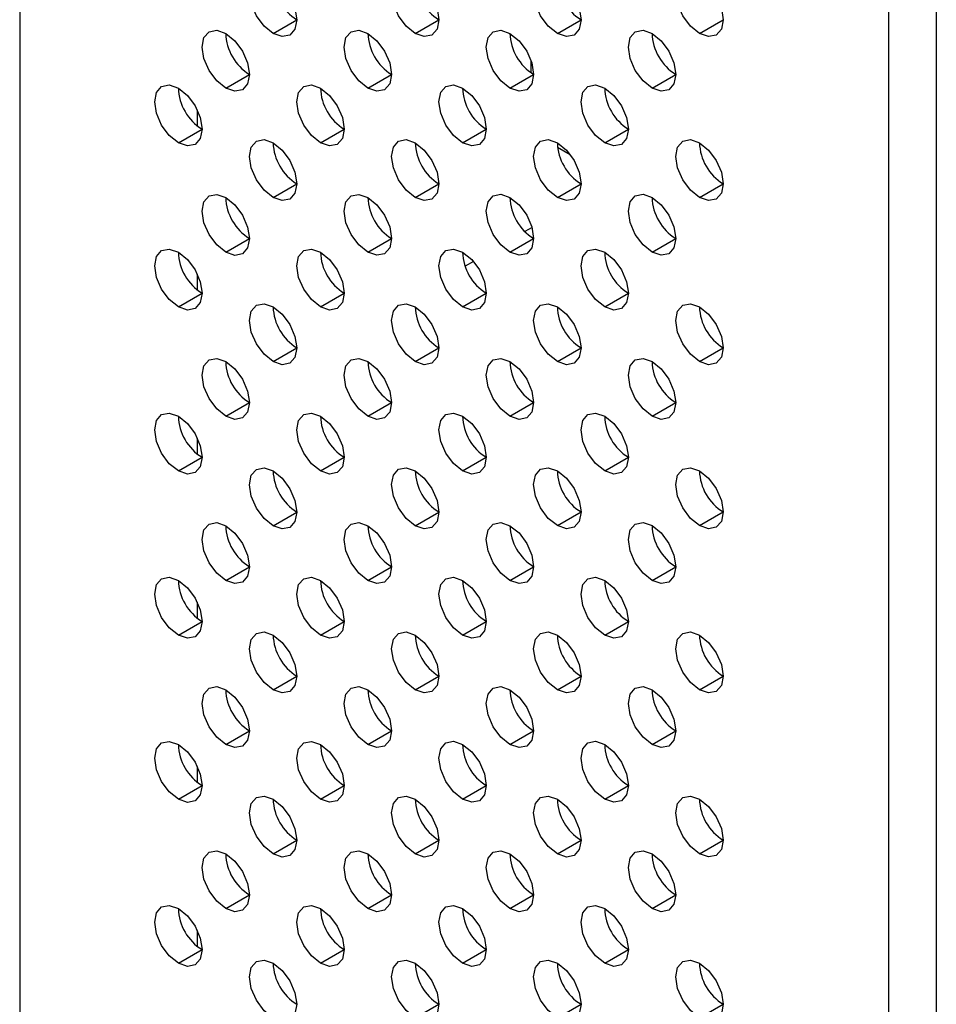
# Model space of a CAD drawing. Header units: millimetres. Extents: x 0 to 1118, y 0 to 864.
# Tile 101 of 254: x 869.2 to 873.76, y 660.18 to 665.08. Entities that reach past the tile are written whole.
import ezdxf

# ---------------------------------------------------------------- set-up
doc = ezdxf.new("R2010")
doc.units = ezdxf.units.MM

msp = doc.modelspace()

# ---------------------------------------------------------------- linework, layer by layer
at = {"color": 7, "linetype": 'Continuous', "lineweight": 25}
for p, q in [((869.1993, 686.6986), (869.1993, 611.7061)), ((873.5244, 609.2093), (873.5244, 684.229)), ((873.7601, 684.229), (873.7601, 609.2093)), ((870.4603, 665.0127), (870.5781, 665.0808)), ((871.1674, 665.0128), (871.2852, 665.0808)), ((871.8745, 665.0129), (871.9923, 665.0809)), ((872.5816, 665.0129), (872.6994, 665.081)), ((871.7448, 664.8162), (871.7448, 664.8749)), ((870.2246, 664.7405), (870.3424, 664.8086)), ((870.9317, 664.7406), (871.0495, 664.8086)), ((871.6388, 664.7407), (871.7566, 664.8087)), ((872.3459, 664.7407), (872.4637, 664.8088)), ((870.0831, 664.6317), (870.0831, 664.5527)), ((869.9889, 664.4683), (870.1067, 664.5364)), ((870.696, 664.4684), (870.8138, 664.5364)), ((871.4031, 664.4685), (871.5209, 664.5365)), ((872.1102, 664.4685), (872.228, 664.5366)), ((871.939, 664.409), (871.876, 664.4454)), ((870.4603, 664.1962), (870.5781, 664.2642)), ((871.1674, 664.1963), (871.2852, 664.2643)), ((871.8745, 664.1963), (871.9923, 664.2644)), ((872.5816, 664.1964), (872.6994, 664.2644)), ((871.7484, 664.0469), (871.7134, 664.0266)), ((870.2246, 663.924), (870.3424, 663.992)), ((870.9317, 663.9241), (871.0495, 663.9921)), ((871.6388, 663.9241), (871.7566, 663.9922)), ((872.3459, 663.9242), (872.4637, 663.9922)), ((871.4566, 663.8784), (871.4159, 663.8549)), ((870.0831, 663.8151), (870.0831, 663.7362)), ((869.9889, 663.6518), (870.1067, 663.7198)), ((870.696, 663.6519), (870.8138, 663.7199)), ((871.4031, 663.6519), (871.5209, 663.72)), ((872.1102, 663.652), (872.228, 663.72)), ((870.4603, 663.3797), (870.5781, 663.4477)), ((871.1674, 663.3797), (871.2852, 663.4478)), ((871.8745, 663.3798), (871.9923, 663.4478)), ((872.5816, 663.3799), (872.6994, 663.4479)), ((870.2246, 663.1075), (870.3424, 663.1755)), ((870.9317, 663.1075), (871.0495, 663.1756)), ((871.6388, 663.1076), (871.7566, 663.1756)), ((872.3459, 663.1077), (872.4637, 663.1757)), ((870.0831, 662.9986), (870.0831, 662.9196)), ((869.9889, 662.8353), (870.1067, 662.9033)), ((870.696, 662.8353), (870.8138, 662.9034)), ((871.4031, 662.8354), (871.5209, 662.9034)), ((872.1102, 662.8355), (872.228, 662.9035)), ((870.4603, 662.5631), (870.5781, 662.6312)), ((871.1674, 662.5632), (871.2852, 662.6312)), ((871.8745, 662.5633), (871.9923, 662.6313)), ((872.5816, 662.5633), (872.6994, 662.6314)), ((870.2246, 662.2909), (870.3424, 662.359)), ((870.9317, 662.291), (871.0495, 662.359)), ((871.6388, 662.2911), (871.7566, 662.3591)), ((872.3459, 662.2911), (872.4637, 662.3592)), ((870.0831, 662.182), (870.0831, 662.1031)), ((869.9889, 662.0187), (870.1067, 662.0868)), ((870.696, 662.0188), (870.8138, 662.0868)), ((871.4031, 662.0188), (871.5209, 662.0869)), ((872.1102, 662.0189), (872.228, 662.087)), ((870.4603, 661.7466), (870.5781, 661.8146)), ((871.1674, 661.7466), (871.2852, 661.8147)), ((871.8745, 661.7467), (871.9923, 661.8147)), ((872.5816, 661.7468), (872.6994, 661.8148)), ((870.2246, 661.4744), (870.3424, 661.5424)), ((870.9317, 661.4744), (871.0495, 661.5425)), ((871.6388, 661.4745), (871.7566, 661.5425)), ((872.3459, 661.4746), (872.4637, 661.5426)), ((870.0831, 661.3655), (870.0831, 661.2866)), ((869.9889, 661.2022), (870.1067, 661.2702)), ((870.696, 661.2022), (870.8138, 661.2703)), ((871.4031, 661.2023), (871.5209, 661.2703)), ((872.1102, 661.2024), (872.228, 661.2704)), ((870.4603, 660.93), (870.5781, 660.9981)), ((871.1674, 660.9301), (871.2852, 660.9981)), ((871.8745, 660.9302), (871.9923, 660.9982)), ((872.5816, 660.9302), (872.6994, 660.9983)), ((870.2246, 660.6578), (870.3424, 660.7259)), ((870.9317, 660.6579), (871.0495, 660.7259)), ((871.6388, 660.658), (871.7566, 660.726)), ((872.3459, 660.658), (872.4637, 660.7261)), ((870.0831, 660.549), (870.0831, 660.47)), ((869.9889, 660.3856), (870.1067, 660.4537)), ((870.696, 660.3857), (870.8138, 660.4537)), ((871.4031, 660.3858), (871.5209, 660.4538)), ((872.1102, 660.3858), (872.228, 660.4539)), ((871.1674, 660.1136), (871.2852, 660.1816)), ((871.8745, 660.1136), (871.9923, 660.1817)), ((872.5816, 660.1137), (872.6994, 660.1817))]:
    msp.add_line(p, q, dxfattribs=at)
at = {"color": 7, "linetype": 'Continuous', "lineweight": 25, "flags": 128}
for points in [[(870.4603, 665.0127), (870.4152, 665.0491), (870.3769, 665.1007), (870.3514, 665.1596), (870.3424, 665.2169), (870.3514, 665.2638), (870.3769, 665.2932), (870.4152, 665.3006), (870.4603, 665.2849)], [(870.4603, 665.2849), (870.5054, 665.2485), (870.5436, 665.197), (870.5691, 665.1381), (870.5781, 665.0808), (870.5691, 665.0339), (870.5436, 665.0045), (870.5054, 664.9971), (870.4603, 665.0127)], [(871.1674, 665.0128), (871.1223, 665.0492), (871.084, 665.1008), (871.0585, 665.1597), (871.0495, 665.2169), (871.0585, 665.2638), (871.084, 665.2932), (871.1223, 665.3007), (871.1674, 665.285)], [(871.1674, 665.285), (871.2125, 665.2486), (871.2507, 665.197), (871.2762, 665.1381), (871.2852, 665.0809), (871.2762, 665.034), (871.2507, 665.0046), (871.2125, 664.9971), (871.1674, 665.0128)], [(871.8745, 665.0129), (871.8294, 665.0493), (871.7911, 665.1008), (871.7656, 665.1597), (871.7566, 665.217), (871.7656, 665.2639), (871.7911, 665.2933), (871.8294, 665.3007), (871.8745, 665.2851)], [(871.8745, 665.2851), (871.9196, 665.2487), (871.9578, 665.1971), (871.9834, 665.1382), (871.9923, 665.0809), (871.9834, 665.034), (871.9578, 665.0046), (871.9196, 664.9972), (871.8745, 665.0129)], [(872.5816, 665.0129), (872.5365, 665.0493), (872.4982, 665.1009), (872.4727, 665.1598), (872.4637, 665.2171), (872.4727, 665.264), (872.4982, 665.2934), (872.5365, 665.3008), (872.5816, 665.2851)], [(872.5816, 665.2851), (872.6267, 665.2487), (872.6649, 665.1972), (872.6905, 665.1383), (872.6994, 665.081), (872.6905, 665.0341), (872.6649, 665.0047), (872.6267, 664.9973), (872.5816, 665.0129)], [(870.2246, 664.7405), (870.1795, 664.7769), (870.1412, 664.8285), (870.1157, 664.8874), (870.1067, 664.9447), (870.1157, 664.9916), (870.1412, 665.021), (870.1795, 665.0284), (870.2246, 665.0127)], [(870.2246, 665.0127), (870.2697, 664.9763), (870.3079, 664.9248), (870.3334, 664.8659), (870.3424, 664.8086), (870.3334, 664.7617), (870.3079, 664.7323), (870.2697, 664.7249), (870.2246, 664.7405)], [(870.9317, 664.7406), (870.8866, 664.777), (870.8483, 664.8286), (870.8228, 664.8875), (870.8138, 664.9447), (870.8228, 664.9916), (870.8483, 665.021), (870.8866, 665.0285), (870.9317, 665.0128)], [(870.9317, 665.0128), (870.9768, 664.9764), (871.015, 664.9248), (871.0405, 664.8659), (871.0495, 664.8087), (871.0405, 664.7618), (871.015, 664.7324), (870.9768, 664.7249), (870.9317, 664.7406)], [(871.6388, 664.7407), (871.5937, 664.7771), (871.5554, 664.8286), (871.5299, 664.8875), (871.5209, 664.9448), (871.5299, 664.9917), (871.5554, 665.0211), (871.5937, 665.0285), (871.6388, 665.0129)], [(871.6388, 665.0129), (871.6839, 664.9765), (871.7221, 664.9249), (871.7476, 664.866), (871.7566, 664.8087), (871.7476, 664.7618), (871.7221, 664.7324), (871.6839, 664.725), (871.6388, 664.7407)], [(872.3459, 664.7407), (872.3008, 664.7771), (872.2625, 664.8287), (872.237, 664.8876), (872.228, 664.9449), (872.237, 664.9918), (872.2625, 665.0212), (872.3008, 665.0286), (872.3459, 665.0129)], [(872.3459, 665.0129), (872.391, 664.9765), (872.4292, 664.925), (872.4548, 664.8661), (872.4637, 664.8088), (872.4548, 664.7619), (872.4292, 664.7325), (872.391, 664.7251), (872.3459, 664.7407)], [(869.9889, 664.4683), (869.9438, 664.5047), (869.9055, 664.5563), (869.88, 664.6152), (869.871, 664.6725), (869.88, 664.7194), (869.9055, 664.7488), (869.9438, 664.7562), (869.9889, 664.7405)], [(869.9889, 664.7405), (870.034, 664.7041), (870.0722, 664.6526), (870.0977, 664.5937), (870.1067, 664.5364), (870.0977, 664.4895), (870.0722, 664.4601), (870.034, 664.4527), (869.9889, 664.4683)], [(870.696, 664.4684), (870.6509, 664.5048), (870.6126, 664.5564), (870.5871, 664.6153), (870.5781, 664.6725), (870.5871, 664.7194), (870.6126, 664.7488), (870.6509, 664.7563), (870.696, 664.7406)], [(870.696, 664.7406), (870.7411, 664.7042), (870.7793, 664.6526), (870.8048, 664.5937), (870.8138, 664.5365), (870.8048, 664.4896), (870.7793, 664.4602), (870.7411, 664.4527), (870.696, 664.4684)], [(871.4031, 664.4685), (871.358, 664.5049), (871.3197, 664.5564), (871.2942, 664.6153), (871.2852, 664.6726), (871.2942, 664.7195), (871.3197, 664.7489), (871.358, 664.7563), (871.4031, 664.7407)], [(871.4031, 664.7407), (871.4482, 664.7043), (871.4864, 664.6527), (871.5119, 664.5938), (871.5209, 664.5365), (871.5119, 664.4896), (871.4864, 664.4602), (871.4482, 664.4528), (871.4031, 664.4685)], [(872.1102, 664.4685), (872.0651, 664.5049), (872.0268, 664.5565), (872.0013, 664.6154), (871.9923, 664.6727), (872.0013, 664.7196), (872.0268, 664.749), (872.0651, 664.7564), (872.1102, 664.7407)], [(872.1102, 664.7407), (872.1553, 664.7043), (872.1935, 664.6528), (872.2191, 664.5939), (872.228, 664.5366), (872.2191, 664.4897), (872.1935, 664.4603), (872.1553, 664.4529), (872.1102, 664.4685)], [(870.4603, 664.1962), (870.4152, 664.2326), (870.3769, 664.2842), (870.3514, 664.3431), (870.3424, 664.4003), (870.3514, 664.4472), (870.3769, 664.4766), (870.4152, 664.4841), (870.4603, 664.4684)], [(870.4603, 664.4684), (870.5054, 664.432), (870.5436, 664.3804), (870.5691, 664.3215), (870.5781, 664.2643), (870.5691, 664.2174), (870.5436, 664.188), (870.5054, 664.1805), (870.4603, 664.1962)], [(871.1674, 664.1963), (871.1223, 664.2327), (871.084, 664.2842), (871.0585, 664.3431), (871.0495, 664.4004), (871.0585, 664.4473), (871.084, 664.4767), (871.1223, 664.4841), (871.1674, 664.4685)], [(871.1674, 664.4685), (871.2125, 664.4321), (871.2507, 664.3805), (871.2762, 664.3216), (871.2852, 664.2643), (871.2762, 664.2174), (871.2507, 664.188), (871.2125, 664.1806), (871.1674, 664.1963)], [(871.8745, 664.1963), (871.8294, 664.2327), (871.7911, 664.2843), (871.7656, 664.3432), (871.7566, 664.4005), (871.7656, 664.4474), (871.7911, 664.4768), (871.8294, 664.4842), (871.8745, 664.4685)], [(871.8745, 664.4685), (871.9196, 664.4321), (871.9578, 664.3805), (871.9834, 664.3217), (871.9923, 664.2644), (871.9834, 664.2175), (871.9578, 664.1881), (871.9196, 664.1807), (871.8745, 664.1963)], [(872.5816, 664.1964), (872.5365, 664.2328), (872.4982, 664.2844), (872.4727, 664.3433), (872.4637, 664.4005), (872.4727, 664.4474), (872.4982, 664.4768), (872.5365, 664.4843), (872.5816, 664.4686)], [(872.5816, 664.4686), (872.6267, 664.4322), (872.6649, 664.3806), (872.6905, 664.3217), (872.6994, 664.2645), (872.6905, 664.2176), (872.6649, 664.1882), (872.6267, 664.1807), (872.5816, 664.1964)], [(870.2246, 663.924), (870.1795, 663.9604), (870.1412, 664.012), (870.1157, 664.0709), (870.1067, 664.1281), (870.1157, 664.175), (870.1412, 664.2044), (870.1795, 664.2119), (870.2246, 664.1962)], [(870.9317, 663.9241), (870.8866, 663.9605), (870.8483, 664.012), (870.8228, 664.0709), (870.8138, 664.1282), (870.8228, 664.1751), (870.8483, 664.2045), (870.8866, 664.2119), (870.9317, 664.1962)], [(871.6388, 663.9241), (871.5937, 663.9605), (871.5554, 664.0121), (871.5299, 664.071), (871.5209, 664.1283), (871.5299, 664.1752), (871.5554, 664.2046), (871.5937, 664.212), (871.6388, 664.1963)], [(872.3459, 663.9242), (872.3008, 663.9606), (872.2625, 664.0122), (872.237, 664.0711), (872.228, 664.1283), (872.237, 664.1752), (872.2625, 664.2046), (872.3008, 664.2121), (872.3459, 664.1964)], [(870.2246, 664.1962), (870.2697, 664.1598), (870.3079, 664.1082), (870.3334, 664.0493), (870.3424, 663.9921), (870.3334, 663.9452), (870.3079, 663.9158), (870.2697, 663.9083), (870.2246, 663.924)], [(870.9317, 664.1962), (870.9768, 664.1599), (871.015, 664.1083), (871.0405, 664.0494), (871.0495, 663.9921), (871.0405, 663.9452), (871.015, 663.9158), (870.9768, 663.9084), (870.9317, 663.9241)], [(871.6388, 664.1963), (871.6839, 664.1599), (871.7221, 664.1083), (871.7476, 664.0494), (871.7566, 663.9922), (871.7476, 663.9453), (871.7221, 663.9159), (871.6839, 663.9085), (871.6388, 663.9241)], [(872.3459, 664.1964), (872.391, 664.16), (872.4292, 664.1084), (872.4548, 664.0495), (872.4637, 663.9923), (872.4548, 663.9454), (872.4292, 663.916), (872.391, 663.9085), (872.3459, 663.9242)], [(869.9889, 663.6518), (869.9438, 663.6882), (869.9055, 663.7398), (869.88, 663.7987), (869.871, 663.8559), (869.88, 663.9028), (869.9055, 663.9322), (869.9438, 663.9397), (869.9889, 663.924)], [(869.9889, 663.924), (870.034, 663.8876), (870.0722, 663.836), (870.0977, 663.7771), (870.1067, 663.7199), (870.0977, 663.673), (870.0722, 663.6436), (870.034, 663.6361), (869.9889, 663.6518)], [(870.696, 663.6519), (870.6509, 663.6883), (870.6126, 663.7398), (870.5871, 663.7987), (870.5781, 663.856), (870.5871, 663.9029), (870.6126, 663.9323), (870.6509, 663.9397), (870.696, 663.924)], [(870.696, 663.924), (870.7411, 663.8877), (870.7793, 663.8361), (870.8048, 663.7772), (870.8138, 663.7199), (870.8048, 663.673), (870.7793, 663.6436), (870.7411, 663.6362), (870.696, 663.6519)], [(871.4031, 663.6519), (871.358, 663.6883), (871.3197, 663.7399), (871.2942, 663.7988), (871.2852, 663.8561), (871.2942, 663.903), (871.3197, 663.9324), (871.358, 663.9398), (871.4031, 663.9241)], [(871.4031, 663.9241), (871.4482, 663.8877), (871.4864, 663.8361), (871.5119, 663.7772), (871.5209, 663.72), (871.5119, 663.6731), (871.4864, 663.6437), (871.4482, 663.6363), (871.4031, 663.6519)], [(872.1102, 663.652), (872.0651, 663.6884), (872.0268, 663.74), (872.0013, 663.7989), (871.9923, 663.8561), (872.0013, 663.903), (872.0268, 663.9324), (872.0651, 663.9399), (872.1102, 663.9242)], [(872.1102, 663.9242), (872.1553, 663.8878), (872.1935, 663.8362), (872.2191, 663.7773), (872.228, 663.7201), (872.2191, 663.6732), (872.1935, 663.6438), (872.1553, 663.6363), (872.1102, 663.652)], [(870.4603, 663.3797), (870.4152, 663.4161), (870.3769, 663.4676), (870.3514, 663.5265), (870.3424, 663.5838), (870.3514, 663.6307), (870.3769, 663.6601), (870.4152, 663.6675), (870.4603, 663.6518)], [(871.1674, 663.3797), (871.1223, 663.4161), (871.084, 663.4677), (871.0585, 663.5266), (871.0495, 663.5839), (871.0585, 663.6308), (871.084, 663.6602), (871.1223, 663.6676), (871.1674, 663.6519)], [(871.8745, 663.3798), (871.8294, 663.4162), (871.7911, 663.4678), (871.7656, 663.5267), (871.7566, 663.5839), (871.7656, 663.6308), (871.7911, 663.6602), (871.8294, 663.6677), (871.8745, 663.652)], [(872.5816, 663.3799), (872.5365, 663.4163), (872.4982, 663.4678), (872.4727, 663.5267), (872.4637, 663.584), (872.4727, 663.6309), (872.4982, 663.6603), (872.5365, 663.6677), (872.5816, 663.652)], [(870.4603, 663.6518), (870.5054, 663.6154), (870.5436, 663.5639), (870.5691, 663.505), (870.5781, 663.4477), (870.5691, 663.4008), (870.5436, 663.3714), (870.5054, 663.364), (870.4603, 663.3797)], [(871.1674, 663.6519), (871.2125, 663.6155), (871.2507, 663.5639), (871.2762, 663.505), (871.2852, 663.4478), (871.2762, 663.4009), (871.2507, 663.3715), (871.2125, 663.3641), (871.1674, 663.3797)], [(871.8745, 663.652), (871.9196, 663.6156), (871.9578, 663.564), (871.9834, 663.5051), (871.9923, 663.4479), (871.9834, 663.401), (871.9578, 663.3715), (871.9196, 663.3641), (871.8745, 663.3798)], [(872.5816, 663.652), (872.6267, 663.6156), (872.6649, 663.5641), (872.6905, 663.5052), (872.6994, 663.4479), (872.6905, 663.401), (872.6649, 663.3716), (872.6267, 663.3642), (872.5816, 663.3799)], [(870.2246, 663.1075), (870.1795, 663.1439), (870.1412, 663.1954), (870.1157, 663.2543), (870.1067, 663.3116), (870.1157, 663.3585), (870.1412, 663.3879), (870.1795, 663.3953), (870.2246, 663.3796)], [(870.2246, 663.3796), (870.2697, 663.3432), (870.3079, 663.2917), (870.3334, 663.2328), (870.3424, 663.1755), (870.3334, 663.1286), (870.3079, 663.0992), (870.2697, 663.0918), (870.2246, 663.1075)], [(870.9317, 663.1075), (870.8866, 663.1439), (870.8483, 663.1955), (870.8228, 663.2544), (870.8138, 663.3117), (870.8228, 663.3586), (870.8483, 663.388), (870.8866, 663.3954), (870.9317, 663.3797)], [(870.9317, 663.3797), (870.9768, 663.3433), (871.015, 663.2917), (871.0405, 663.2328), (871.0495, 663.1756), (871.0405, 663.1287), (871.015, 663.0993), (870.9768, 663.0919), (870.9317, 663.1075)], [(871.6388, 663.1076), (871.5937, 663.144), (871.5554, 663.1956), (871.5299, 663.2545), (871.5209, 663.3117), (871.5299, 663.3586), (871.5554, 663.388), (871.5937, 663.3954), (871.6388, 663.3798)], [(871.6388, 663.3798), (871.6839, 663.3434), (871.7221, 663.2918), (871.7476, 663.2329), (871.7566, 663.1756), (871.7476, 663.1287), (871.7221, 663.0993), (871.6839, 663.0919), (871.6388, 663.1076)], [(872.3459, 663.1077), (872.3008, 663.1441), (872.2625, 663.1956), (872.237, 663.2545), (872.228, 663.3118), (872.237, 663.3587), (872.2625, 663.3881), (872.3008, 663.3955), (872.3459, 663.3798)], [(872.3459, 663.3798), (872.391, 663.3434), (872.4292, 663.2919), (872.4548, 663.233), (872.4637, 663.1757), (872.4548, 663.1288), (872.4292, 663.0994), (872.391, 663.092), (872.3459, 663.1077)], [(869.9889, 662.8353), (869.9438, 662.8717), (869.9055, 662.9232), (869.88, 662.9821), (869.871, 663.0394), (869.88, 663.0863), (869.9055, 663.1157), (869.9438, 663.1231), (869.9889, 663.1074)], [(870.696, 662.8353), (870.6509, 662.8717), (870.6126, 662.9233), (870.5871, 662.9822), (870.5781, 663.0394), (870.5871, 663.0863), (870.6126, 663.1158), (870.6509, 663.1232), (870.696, 663.1075)], [(871.4031, 662.8354), (871.358, 662.8718), (871.3197, 662.9234), (871.2942, 662.9823), (871.2852, 663.0395), (871.2942, 663.0864), (871.3197, 663.1158), (871.358, 663.1232), (871.4031, 663.1076)], [(872.1102, 662.8355), (872.0651, 662.8719), (872.0268, 662.9234), (872.0013, 662.9823), (871.9923, 663.0396), (872.0013, 663.0865), (872.0268, 663.1159), (872.0651, 663.1233), (872.1102, 663.1076)], [(869.9889, 663.1074), (870.034, 663.071), (870.0722, 663.0195), (870.0977, 662.9606), (870.1067, 662.9033), (870.0977, 662.8564), (870.0722, 662.827), (870.034, 662.8196), (869.9889, 662.8353)], [(870.696, 663.1075), (870.7411, 663.0711), (870.7793, 663.0195), (870.8048, 662.9606), (870.8138, 662.9034), (870.8048, 662.8565), (870.7793, 662.8271), (870.7411, 662.8196), (870.696, 662.8353)], [(871.4031, 663.1076), (871.4482, 663.0712), (871.4864, 663.0196), (871.5119, 662.9607), (871.5209, 662.9034), (871.5119, 662.8565), (871.4864, 662.8271), (871.4482, 662.8197), (871.4031, 662.8354)], [(872.1102, 663.1076), (872.1553, 663.0712), (872.1935, 663.0197), (872.2191, 662.9608), (872.228, 662.9035), (872.2191, 662.8566), (872.1935, 662.8272), (872.1553, 662.8198), (872.1102, 662.8355)], [(870.4603, 662.5631), (870.4152, 662.5995), (870.3769, 662.6511), (870.3514, 662.71), (870.3424, 662.7672), (870.3514, 662.8141), (870.3769, 662.8435), (870.4152, 662.851), (870.4603, 662.8353)], [(870.4603, 662.8353), (870.5054, 662.7989), (870.5436, 662.7473), (870.5691, 662.6884), (870.5781, 662.6312), (870.5691, 662.5843), (870.5436, 662.5549), (870.5054, 662.5474), (870.4603, 662.5631)], [(871.1674, 662.5632), (871.1223, 662.5996), (871.084, 662.6512), (871.0585, 662.7101), (871.0495, 662.7673), (871.0585, 662.8142), (871.084, 662.8436), (871.1223, 662.851), (871.1674, 662.8354)], [(871.1674, 662.8354), (871.2125, 662.799), (871.2507, 662.7474), (871.2762, 662.6885), (871.2852, 662.6312), (871.2762, 662.5843), (871.2507, 662.5549), (871.2125, 662.5475), (871.1674, 662.5632)], [(871.8745, 662.5633), (871.8294, 662.5996), (871.7911, 662.6512), (871.7656, 662.7101), (871.7566, 662.7674), (871.7656, 662.8143), (871.7911, 662.8437), (871.8294, 662.8511), (871.8745, 662.8354)], [(871.8745, 662.8354), (871.9196, 662.799), (871.9578, 662.7475), (871.9834, 662.6886), (871.9923, 662.6313), (871.9834, 662.5844), (871.9578, 662.555), (871.9196, 662.5476), (871.8745, 662.5633)], [(872.5816, 662.5633), (872.5365, 662.5997), (872.4982, 662.6513), (872.4727, 662.7102), (872.4637, 662.7674), (872.4727, 662.8143), (872.4982, 662.8437), (872.5365, 662.8512), (872.5816, 662.8355)], [(872.5816, 662.8355), (872.6267, 662.7991), (872.6649, 662.7475), (872.6905, 662.6886), (872.6994, 662.6314), (872.6905, 662.5845), (872.6649, 662.5551), (872.6267, 662.5476), (872.5816, 662.5633)], [(870.2246, 662.2909), (870.1795, 662.3273), (870.1412, 662.3789), (870.1157, 662.4378), (870.1067, 662.495), (870.1157, 662.5419), (870.1412, 662.5713), (870.1795, 662.5788), (870.2246, 662.5631)], [(870.2246, 662.5631), (870.2697, 662.5267), (870.3079, 662.4751), (870.3334, 662.4162), (870.3424, 662.359), (870.3334, 662.3121), (870.3079, 662.2827), (870.2697, 662.2752), (870.2246, 662.2909)], [(870.9317, 662.291), (870.8866, 662.3274), (870.8483, 662.379), (870.8228, 662.4379), (870.8138, 662.4951), (870.8228, 662.542), (870.8483, 662.5714), (870.8866, 662.5788), (870.9317, 662.5632)], [(870.9317, 662.5632), (870.9768, 662.5268), (871.015, 662.4752), (871.0405, 662.4163), (871.0495, 662.359), (871.0405, 662.3121), (871.015, 662.2827), (870.9768, 662.2753), (870.9317, 662.291)], [(871.6388, 662.2911), (871.5937, 662.3274), (871.5554, 662.379), (871.5299, 662.4379), (871.5209, 662.4952), (871.5299, 662.5421), (871.5554, 662.5715), (871.5937, 662.5789), (871.6388, 662.5632)], [(871.6388, 662.5632), (871.6839, 662.5268), (871.7221, 662.4753), (871.7476, 662.4164), (871.7566, 662.3591), (871.7476, 662.3122), (871.7221, 662.2828), (871.6839, 662.2754), (871.6388, 662.2911)], [(872.3459, 662.2911), (872.3008, 662.3275), (872.2625, 662.3791), (872.237, 662.438), (872.228, 662.4952), (872.237, 662.5421), (872.2625, 662.5715), (872.3008, 662.579), (872.3459, 662.5633)], [(872.3459, 662.5633), (872.391, 662.5269), (872.4292, 662.4753), (872.4548, 662.4164), (872.4637, 662.3592), (872.4548, 662.3123), (872.4292, 662.2829), (872.391, 662.2754), (872.3459, 662.2911)], [(869.9889, 662.0187), (869.9438, 662.0551), (869.9055, 662.1067), (869.88, 662.1656), (869.871, 662.2228), (869.88, 662.2697), (869.9055, 662.2991), (869.9438, 662.3066), (869.9889, 662.2909)], [(869.9889, 662.2909), (870.034, 662.2545), (870.0722, 662.2029), (870.0977, 662.144), (870.1067, 662.0868), (870.0977, 662.0399), (870.0722, 662.0105), (870.034, 662.003), (869.9889, 662.0187)], [(870.696, 662.0188), (870.6509, 662.0552), (870.6126, 662.1068), (870.5871, 662.1656), (870.5781, 662.2229), (870.5871, 662.2698), (870.6126, 662.2992), (870.6509, 662.3066), (870.696, 662.291)], [(870.696, 662.291), (870.7411, 662.2546), (870.7793, 662.203), (870.8048, 662.1441), (870.8138, 662.0868), (870.8048, 662.0399), (870.7793, 662.0105), (870.7411, 662.0031), (870.696, 662.0188)], [(871.4031, 662.0188), (871.358, 662.0552), (871.3197, 662.1068), (871.2942, 662.1657), (871.2852, 662.223), (871.2942, 662.2699), (871.3197, 662.2993), (871.358, 662.3067), (871.4031, 662.291)], [(871.4031, 662.291), (871.4482, 662.2546), (871.4864, 662.2031), (871.5119, 662.1442), (871.5209, 662.0869), (871.5119, 662.04), (871.4864, 662.0106), (871.4482, 662.0032), (871.4031, 662.0188)], [(872.1102, 662.0189), (872.0651, 662.0553), (872.0268, 662.1069), (872.0013, 662.1658), (871.9923, 662.223), (872.0013, 662.2699), (872.0268, 662.2993), (872.0651, 662.3068), (872.1102, 662.2911)], [(872.1102, 662.2911), (872.1553, 662.2547), (872.1935, 662.2031), (872.2191, 662.1442), (872.228, 662.087), (872.2191, 662.0401), (872.1935, 662.0107), (872.1553, 662.0032), (872.1102, 662.0189)], [(870.4603, 661.7466), (870.4152, 661.783), (870.3769, 661.8345), (870.3514, 661.8934), (870.3424, 661.9507), (870.3514, 661.9976), (870.3769, 662.027), (870.4152, 662.0344), (870.4603, 662.0188)], [(870.4603, 662.0188), (870.5054, 661.9824), (870.5436, 661.9308), (870.5691, 661.8719), (870.5781, 661.8146), (870.5691, 661.7677), (870.5436, 661.7383), (870.5054, 661.7309), (870.4603, 661.7466)], [(871.1674, 661.7466), (871.1223, 661.783), (871.084, 661.8346), (871.0585, 661.8935), (871.0495, 661.9508), (871.0585, 661.9977), (871.084, 662.0271), (871.1223, 662.0345), (871.1674, 662.0188)], [(871.1674, 662.0188), (871.2125, 661.9824), (871.2507, 661.9309), (871.2762, 661.872), (871.2852, 661.8147), (871.2762, 661.7678), (871.2507, 661.7384), (871.2125, 661.731), (871.1674, 661.7466)], [(871.8745, 661.7467), (871.8294, 661.7831), (871.7911, 661.8347), (871.7656, 661.8936), (871.7566, 661.9508), (871.7656, 661.9977), (871.7911, 662.0271), (871.8294, 662.0346), (871.8745, 662.0189)], [(871.8745, 662.0189), (871.9196, 661.9825), (871.9578, 661.9309), (871.9834, 661.872), (871.9923, 661.8148), (871.9834, 661.7679), (871.9578, 661.7385), (871.9196, 661.731), (871.8745, 661.7467)], [(872.5816, 661.7468), (872.5365, 661.7832), (872.4982, 661.8347), (872.4727, 661.8936), (872.4637, 661.9509), (872.4727, 661.9978), (872.4982, 662.0272), (872.5365, 662.0346), (872.5816, 662.019)], [(872.5816, 662.019), (872.6267, 661.9826), (872.6649, 661.931), (872.6905, 661.8721), (872.6994, 661.8148), (872.6905, 661.7679), (872.6649, 661.7385), (872.6267, 661.7311), (872.5816, 661.7468)], [(870.2246, 661.4744), (870.1795, 661.5108), (870.1412, 661.5623), (870.1157, 661.6212), (870.1067, 661.6785), (870.1157, 661.7254), (870.1412, 661.7548), (870.1795, 661.7622), (870.2246, 661.7466)], [(870.9317, 661.4744), (870.8866, 661.5108), (870.8483, 661.5624), (870.8228, 661.6213), (870.8138, 661.6786), (870.8228, 661.7255), (870.8483, 661.7549), (870.8866, 661.7623), (870.9317, 661.7466)], [(871.6388, 661.4745), (871.5937, 661.5109), (871.5554, 661.5625), (871.5299, 661.6214), (871.5209, 661.6786), (871.5299, 661.7255), (871.5554, 661.7549), (871.5937, 661.7624), (871.6388, 661.7467)], [(872.3459, 661.4746), (872.3008, 661.511), (872.2625, 661.5625), (872.237, 661.6214), (872.228, 661.6787), (872.237, 661.7256), (872.2625, 661.755), (872.3008, 661.7624), (872.3459, 661.7468)], [(870.2246, 661.7466), (870.2697, 661.7102), (870.3079, 661.6586), (870.3334, 661.5997), (870.3424, 661.5424), (870.3334, 661.4955), (870.3079, 661.4661), (870.2697, 661.4587), (870.2246, 661.4744)], [(870.9317, 661.7466), (870.9768, 661.7102), (871.015, 661.6587), (871.0405, 661.5998), (871.0495, 661.5425), (871.0405, 661.4956), (871.015, 661.4662), (870.9768, 661.4588), (870.9317, 661.4744)], [(871.6388, 661.7467), (871.6839, 661.7103), (871.7221, 661.6587), (871.7476, 661.5998), (871.7566, 661.5426), (871.7476, 661.4957), (871.7221, 661.4663), (871.6839, 661.4588), (871.6388, 661.4745)], [(872.3459, 661.7468), (872.391, 661.7104), (872.4292, 661.6588), (872.4548, 661.5999), (872.4637, 661.5426), (872.4548, 661.4957), (872.4292, 661.4663), (872.391, 661.4589), (872.3459, 661.4746)], [(869.9889, 661.2022), (869.9438, 661.2386), (869.9055, 661.2901), (869.88, 661.349), (869.871, 661.4063), (869.88, 661.4532), (869.9055, 661.4826), (869.9438, 661.49), (869.9889, 661.4744)], [(869.9889, 661.4744), (870.034, 661.438), (870.0722, 661.3864), (870.0977, 661.3275), (870.1067, 661.2702), (870.0977, 661.2233), (870.0722, 661.1939), (870.034, 661.1865), (869.9889, 661.2022)], [(870.696, 661.2022), (870.6509, 661.2386), (870.6126, 661.2902), (870.5871, 661.3491), (870.5781, 661.4064), (870.5871, 661.4533), (870.6126, 661.4827), (870.6509, 661.4901), (870.696, 661.4744)], [(870.696, 661.4744), (870.7411, 661.438), (870.7793, 661.3865), (870.8048, 661.3276), (870.8138, 661.2703), (870.8048, 661.2234), (870.7793, 661.194), (870.7411, 661.1866), (870.696, 661.2022)], [(871.4031, 661.2023), (871.358, 661.2387), (871.3197, 661.2903), (871.2942, 661.3492), (871.2852, 661.4064), (871.2942, 661.4533), (871.3197, 661.4827), (871.358, 661.4902), (871.4031, 661.4745)], [(871.4031, 661.4745), (871.4482, 661.4381), (871.4864, 661.3865), (871.5119, 661.3276), (871.5209, 661.2704), (871.5119, 661.2235), (871.4864, 661.1941), (871.4482, 661.1866), (871.4031, 661.2023)], [(872.1102, 661.2024), (872.0651, 661.2388), (872.0268, 661.2903), (872.0013, 661.3492), (871.9923, 661.4065), (872.0013, 661.4534), (872.0268, 661.4828), (872.0651, 661.4902), (872.1102, 661.4746)], [(872.1102, 661.4746), (872.1553, 661.4382), (872.1935, 661.3866), (872.2191, 661.3277), (872.228, 661.2704), (872.2191, 661.2235), (872.1935, 661.1941), (872.1553, 661.1867), (872.1102, 661.2024)], [(870.4603, 660.93), (870.4152, 660.9664), (870.3769, 661.018), (870.3514, 661.0769), (870.3424, 661.1342), (870.3514, 661.1811), (870.3769, 661.2105), (870.4152, 661.2179), (870.4603, 661.2022)], [(871.1674, 660.9301), (871.1223, 660.9665), (871.084, 661.0181), (871.0585, 661.077), (871.0495, 661.1342), (871.0585, 661.1811), (871.084, 661.2105), (871.1223, 661.218), (871.1674, 661.2023)], [(871.8745, 660.9302), (871.8294, 660.9666), (871.7911, 661.0181), (871.7656, 661.077), (871.7566, 661.1343), (871.7656, 661.1812), (871.7911, 661.2106), (871.8294, 661.218), (871.8745, 661.2024)], [(872.5816, 660.9302), (872.5365, 660.9666), (872.4982, 661.0182), (872.4727, 661.0771), (872.4637, 661.1344), (872.4727, 661.1813), (872.4982, 661.2107), (872.5365, 661.2181), (872.5816, 661.2024)], [(870.4603, 661.2022), (870.5054, 661.1658), (870.5436, 661.1143), (870.5691, 661.0554), (870.5781, 660.9981), (870.5691, 660.9512), (870.5436, 660.9218), (870.5054, 660.9144), (870.4603, 660.93)], [(871.1674, 661.2023), (871.2125, 661.1659), (871.2507, 661.1143), (871.2762, 661.0554), (871.2852, 660.9982), (871.2762, 660.9513), (871.2507, 660.9219), (871.2125, 660.9144), (871.1674, 660.9301)], [(871.8745, 661.2024), (871.9196, 661.166), (871.9578, 661.1144), (871.9834, 661.0555), (871.9923, 660.9982), (871.9834, 660.9513), (871.9578, 660.9219), (871.9196, 660.9145), (871.8745, 660.9302)], [(872.5816, 661.2024), (872.6267, 661.166), (872.6649, 661.1145), (872.6905, 661.0556), (872.6994, 660.9983), (872.6905, 660.9514), (872.6649, 660.922), (872.6267, 660.9146), (872.5816, 660.9302)], [(870.2246, 660.6578), (870.1795, 660.6942), (870.1412, 660.7458), (870.1157, 660.8047), (870.1067, 660.862), (870.1157, 660.9089), (870.1412, 660.9383), (870.1795, 660.9457), (870.2246, 660.93)], [(870.2246, 660.93), (870.2697, 660.8936), (870.3079, 660.8421), (870.3334, 660.7832), (870.3424, 660.7259), (870.3334, 660.679), (870.3079, 660.6496), (870.2697, 660.6422), (870.2246, 660.6578)], [(870.9317, 660.6579), (870.8866, 660.6943), (870.8483, 660.7459), (870.8228, 660.8048), (870.8138, 660.862), (870.8228, 660.9089), (870.8483, 660.9383), (870.8866, 660.9458), (870.9317, 660.9301)], [(870.9317, 660.9301), (870.9768, 660.8937), (871.015, 660.8421), (871.0405, 660.7832), (871.0495, 660.726), (871.0405, 660.6791), (871.015, 660.6497), (870.9768, 660.6422), (870.9317, 660.6579)], [(871.6388, 660.658), (871.5937, 660.6944), (871.5554, 660.7459), (871.5299, 660.8048), (871.5209, 660.8621), (871.5299, 660.909), (871.5554, 660.9384), (871.5937, 660.9458), (871.6388, 660.9302)], [(871.6388, 660.9302), (871.6839, 660.8938), (871.7221, 660.8422), (871.7476, 660.7833), (871.7566, 660.726), (871.7476, 660.6791), (871.7221, 660.6497), (871.6839, 660.6423), (871.6388, 660.658)], [(872.3459, 660.658), (872.3008, 660.6944), (872.2625, 660.746), (872.237, 660.8049), (872.228, 660.8622), (872.237, 660.9091), (872.2625, 660.9385), (872.3008, 660.9459), (872.3459, 660.9302)], [(872.3459, 660.9302), (872.391, 660.8938), (872.4292, 660.8422), (872.4548, 660.7834), (872.4637, 660.7261), (872.4548, 660.6792), (872.4292, 660.6498), (872.391, 660.6424), (872.3459, 660.658)], [(869.9889, 660.3856), (869.9438, 660.422), (869.9055, 660.4736), (869.88, 660.5325), (869.871, 660.5898), (869.88, 660.6367), (869.9055, 660.6661), (869.9438, 660.6735), (869.9889, 660.6578)], [(870.696, 660.3857), (870.6509, 660.4221), (870.6126, 660.4737), (870.5871, 660.5326), (870.5781, 660.5898), (870.5871, 660.6367), (870.6126, 660.6661), (870.6509, 660.6736), (870.696, 660.6579)], [(871.4031, 660.3858), (871.358, 660.4222), (871.3197, 660.4737), (871.2942, 660.5326), (871.2852, 660.5899), (871.2942, 660.6368), (871.3197, 660.6662), (871.358, 660.6736), (871.4031, 660.6579)], [(872.1102, 660.3858), (872.0651, 660.4222), (872.0268, 660.4738), (872.0013, 660.5327), (871.9923, 660.59), (872.0013, 660.6369), (872.0268, 660.6663), (872.0651, 660.6737), (872.1102, 660.658)], [(869.9889, 660.6578), (870.034, 660.6214), (870.0722, 660.5698), (870.0977, 660.5109), (870.1067, 660.4537), (870.0977, 660.4068), (870.0722, 660.3774), (870.034, 660.37), (869.9889, 660.3856)], [(870.696, 660.6579), (870.7411, 660.6215), (870.7793, 660.5699), (870.8048, 660.511), (870.8138, 660.4538), (870.8048, 660.4069), (870.7793, 660.3775), (870.7411, 660.37), (870.696, 660.3857)], [(871.4031, 660.6579), (871.4482, 660.6216), (871.4864, 660.57), (871.5119, 660.5111), (871.5209, 660.4538), (871.5119, 660.4069), (871.4864, 660.3775), (871.4482, 660.3701), (871.4031, 660.3858)], [(872.1102, 660.658), (872.1553, 660.6216), (872.1935, 660.57), (872.2191, 660.5111), (872.228, 660.4539), (872.2191, 660.407), (872.1935, 660.3776), (872.1553, 660.3702), (872.1102, 660.3858)], [(870.4603, 660.1135), (870.4152, 660.1499), (870.3769, 660.2015), (870.3514, 660.2604), (870.3424, 660.3176), (870.3514, 660.3645), (870.3769, 660.3939), (870.4152, 660.4014), (870.4603, 660.3857)], [(870.4603, 660.3857), (870.5054, 660.3493), (870.5436, 660.2977), (870.5691, 660.2388), (870.5781, 660.1816), (870.5691, 660.1347), (870.5436, 660.1053), (870.5054, 660.0978), (870.4603, 660.1135)], [(871.1674, 660.1136), (871.1223, 660.15), (871.084, 660.2015), (871.0585, 660.2604), (871.0495, 660.3177), (871.0585, 660.3646), (871.084, 660.394), (871.1223, 660.4014), (871.1674, 660.3857)], [(871.1674, 660.3857), (871.2125, 660.3494), (871.2507, 660.2978), (871.2762, 660.2389), (871.2852, 660.1816), (871.2762, 660.1347), (871.2507, 660.1053), (871.2125, 660.0979), (871.1674, 660.1136)], [(871.8745, 660.1136), (871.8294, 660.15), (871.7911, 660.2016), (871.7656, 660.2605), (871.7566, 660.3178), (871.7656, 660.3647), (871.7911, 660.3941), (871.8294, 660.4015), (871.8745, 660.3858)], [(871.8745, 660.3858), (871.9196, 660.3494), (871.9578, 660.2978), (871.9834, 660.2389), (871.9923, 660.1817), (871.9834, 660.1348), (871.9578, 660.1054), (871.9196, 660.098), (871.8745, 660.1136)], [(872.5816, 660.1137), (872.5365, 660.1501), (872.4982, 660.2017), (872.4727, 660.2606), (872.4637, 660.3178), (872.4727, 660.3647), (872.4982, 660.3941), (872.5365, 660.4016), (872.5816, 660.3859)], [(872.5816, 660.3859), (872.6267, 660.3495), (872.6649, 660.2979), (872.6905, 660.239), (872.6994, 660.1818), (872.6905, 660.1349), (872.6649, 660.1055), (872.6267, 660.098), (872.5816, 660.1137)]]:
    msp.add_lwpolyline(points, dxfattribs=at)
at = {"color": 7, "linetype": 'Continuous', "lineweight": 25}
for centre in [(870.708, 665.2918), (871.4151, 665.2919), (872.1222, 665.292), (870.4723, 665.0196), (871.1794, 665.0197), (871.8865, 665.0198), (872.5936, 665.0198), (870.2366, 664.7474), (870.9437, 664.7475), (871.6508, 664.7476), (872.3579, 664.7476), (870.708, 664.4753), (871.4151, 664.4754), (872.1222, 664.4754), (872.8293, 664.4755), (870.4723, 664.2031), (871.1794, 664.2032), (871.8865, 664.2032), (872.5936, 664.2033), (870.2366, 663.9309), (870.9437, 663.931), (871.6508, 663.931), (872.3579, 663.9311), (870.708, 663.6588), (871.4151, 663.6588), (872.1222, 663.6589), (872.8293, 663.659), (870.4723, 663.3866), (871.1794, 663.3866), (871.8865, 663.3867), (872.5936, 663.3868), (870.2366, 663.1144), (870.9437, 663.1144), (871.6508, 663.1145), (872.3579, 663.1146), (870.708, 662.8422), (871.4151, 662.8423), (872.1222, 662.8424), (872.8293, 662.8424), (870.4723, 662.57), (871.1794, 662.5701), (871.8865, 662.5702), (872.5936, 662.5702), (870.2366, 662.2978), (870.9437, 662.2979), (871.6508, 662.298), (872.3579, 662.298), (870.708, 662.0257), (871.4151, 662.0257), (872.1222, 662.0258), (872.8293, 662.0259), (870.4723, 661.7535), (871.1794, 661.7535), (871.8865, 661.7536), (872.5936, 661.7537), (870.2366, 661.4813), (870.9437, 661.4813), (871.6508, 661.4814), (872.3579, 661.4815), (870.708, 661.2091), (871.4151, 661.2092), (872.1222, 661.2093), (872.8293, 661.2093), (870.4723, 660.9369), (871.1794, 660.937), (871.8865, 660.9371), (872.5936, 660.9371), (870.2366, 660.6647), (870.9437, 660.6648), (871.6508, 660.6649), (872.3579, 660.6649), (870.708, 660.3926), (871.4151, 660.3927), (872.1222, 660.3927), (872.8293, 660.3928)]:
    msp.add_arc(centre, 0.2478, 181.6006, 238.3941, dxfattribs=at)

doc.saveas('drawing.dxf')
